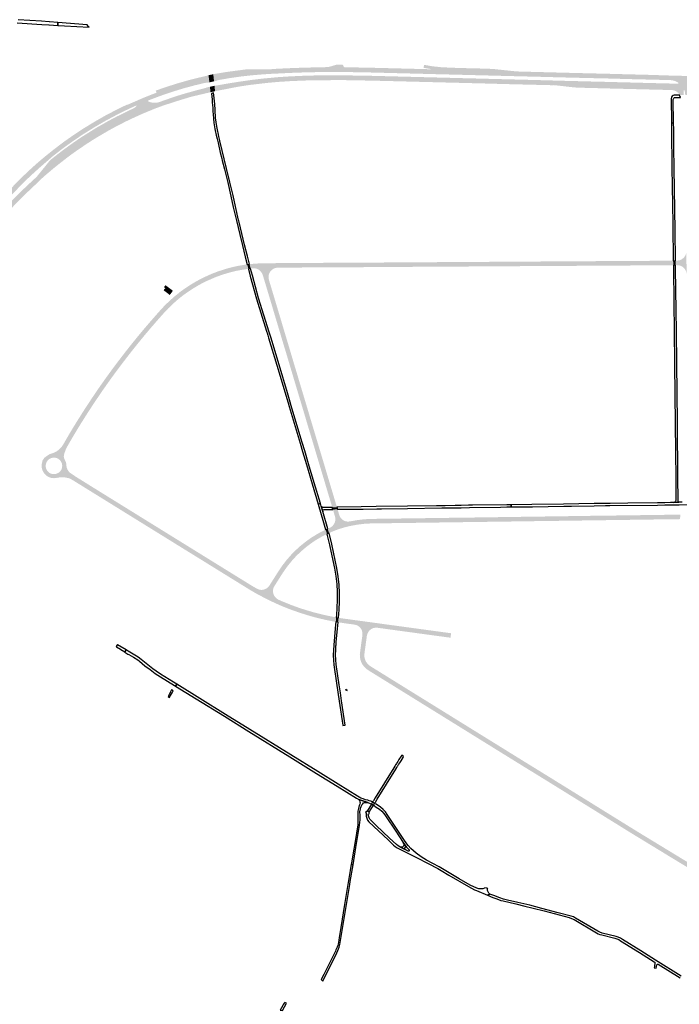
# Model space of a CAD drawing. Header units: metres. Extents: x 124582 to 143330, y 393481 to 406815.
# Tile 83 of 134: x 126881 to 127937, y 400668 to 402243. Entities that reach past the tile are written whole.
import ezdxf

# ---------------------------------------------------------------- set-up
doc = ezdxf.new("R2010")
doc.units = ezdxf.units.M
doc.header["$MEASUREMENT"] = 0
for name, color, linetype, lineweight in [('ir-ARC-asfalt-bestaande fietspaden-niet te inspecteren', 21, 'Continuous', 0), ('ir-ARC-asfalt-bestaande wegen-niet te inspecteren', 151, 'Continuous', 0), ('ir-ARC-asfalt-hoofdwegen-te inspecteren', 5, 'Continuous', 0), ('ir-ARC-beton-hoofdwegen-te inspecteren', 253, 'Continuous', 0)]:
    doc.layers.add(name, color=color, linetype=linetype, lineweight=lineweight)

msp = doc.modelspace()

# ---------------------------------------------------------------- hatches: boundary and pattern name
at = {"layer": 'ir-ARC-asfalt-hoofdwegen-te inspecteren', "linetype": 'Continuous', "lineweight": 13}
for points in [[(127573.107, 402155.703), (127556.593, 402156.091), (127532.794, 402156.724), (127488.805, 402157.842), (127444.925, 402158.984), (127400.608, 402159.806), (127356.566, 402159.615), (127335.904, 402159.133), (127312.608, 402158.299), (127289.249, 402157.128), (127283.534, 402156.861), (127283.188, 402164.271), (127293.953, 402165.056), (127312.893, 402165.914), (127334.207, 402166.702), (127356.244, 402167.248), (127373.154, 402167.608), (127377.526, 402168.366), (127388.804, 402171.656), (127397.908, 402171.413), (127399.167, 402170.006), (127399.849, 402167.793), (127401.215, 402167.461), (127445.606, 402166.576), (127488.664, 402165.499), (127533.629, 402164.329), (127539.047, 402164.202), (127539.057, 402164.573), (127527.423, 402166.526), (127528.335, 402171.262), (127542.221, 402168.863), (127556.862, 402167.359), (127573.408, 402166.667)], [(127056.51, 402101.134), (127053.551, 402107.516), (127056.115, 402108.484), (127060.945, 402110.631), (127071.404, 402115.144), (127077.248, 402117.665), (127077.943, 402117.963), (127082.189, 402119.784), (127095.45, 402124.966), (127099.742, 402126.511), (127100.034, 402126.664), (127099.948, 402126.891), (127098.894, 402129.681), (127098.769, 402130.063), (127116.088, 402136.04), (127133.549, 402141.586), (127149.839, 402146.264), (127164.386, 402150.003), (127180.902, 402153.85), (127181.746, 402154.336), (127183.336, 402154.665), (127184.655, 402143.28), (127181.881, 402142.704), (127179.682, 402142.628), (127177.5, 402142.338), (127177.004, 402142.242), (127160.755, 402138.37), (127144.632, 402134.001), (127143.906, 402133.797), (127128.511, 402129.157), (127113.247, 402124.105), (127112.558, 402123.843), (127095.598, 402117.647), (127087.176, 402114.388), (127086.788, 402114.13), (127086.573, 402113.717), (127068.081, 402105.919), (127067.791, 402106.147), (127067.423, 402106.134), (127064.252, 402104.723)], [(127192.113, 402144.828), (127190.923, 402156.235), (127192.456, 402156.552), (127210.132, 402159.505), (127216.677, 402160.489), (127244.69, 402164.131), (127246.676, 402164.185), (127278.13, 402163.977), (127279.684, 402164.015), (127283.188, 402164.271), (127283.534, 402156.861), (127280.992, 402156.742), (127269.701, 402155.98), (127253.192, 402154.594), (127236.721, 402152.808), (127235.893, 402152.715), (127218.415, 402150.233), (127201.016, 402147.247), (127200.365, 402147.134), (127197.563, 402146.424), (127194.861, 402145.398)], [(127193.763, 402129.018), (127192.851, 402137.754), (127195.628, 402138.346), (127195.665, 402138.111), (127211.383, 402140.941), (127234.499, 402144.596), (127253.086, 402147.238), (127271.233, 402149.389), (127294.677, 402151.549), (127313.351, 402152.781), (127335.56, 402153.778), (127357.012, 402154.354), (127400.55, 402154.449), (127444.921, 402153.684), (127532.793, 402151.426), (127556.655, 402150.827), (127572.961, 402150.389), (127572.752, 402142.773), (127532.541, 402143.781), (127444.883, 402146.013), (127400.251, 402146.808), (127356.953, 402146.685), (127336.57, 402146.152), (127313.153, 402145.143), (127295.145, 402143.979), (127276.516, 402142.314), (127249.556, 402139.123), (127231.128, 402136.348), (127196.556, 402129.626)], [(127925.427, 402146.527), (127922.374, 402146.884), (127920.474, 402146.928), (127894.15, 402147.532), (127858.145, 402148.423), (127821.168, 402149.468), (127781.996, 402150.351), (127748.209, 402151.181), (127708.613, 402152.25), (127665.12, 402153.318), (127621.031, 402154.479), (127573.107, 402155.703), (127573.408, 402166.667), (127577.364, 402166.502), (127583.263, 402166.294), (127605.234, 402165.677), (127621.156, 402165.346), (127631.92, 402165.01), (127641.801, 402164.333), (127676.47, 402160.693), (127749.089, 402158.768), (127787.754, 402157.812), (127821.534, 402156.988), (127857.62, 402156.036), (127886.1, 402155.321), (127920.652, 402154.193), (127925.641, 402154.069)], [(127924.983, 402130.864), (127920.682, 402131.029), (127881.809, 402131.994), (127843.748, 402132.976), (127823.788, 402133.468), (127804.764, 402133.99), (127784.798, 402134.497), (127774.344, 402134.72), (127765.866, 402135.464), (127745.101, 402137.808), (127735.576, 402138.846), (127735.594, 402138.605), (127663.594, 402140.372), (127620.808, 402141.546), (127572.752, 402142.773), (127572.961, 402150.389), (127620.556, 402149.174), (127664.005, 402148.043), (127708.155, 402146.942), (127747.799, 402145.828), (127784.064, 402144.902), (127820.823, 402143.989), (127893.832, 402142.093), (127925.279, 402141.308)], [(127937.401, 402122.861), (127936.596, 402124.555), (127935.127, 402126.398), (127933.326, 402127.92), (127930.991, 402129.343), (127928.44, 402130.325), (127925.754, 402130.835), (127924.983, 402130.864), (127925.279, 402141.308), (127934.346, 402141.093), (127934.92, 402141.248), (127935.291, 402141.712), (127935.316, 402142.306), (127934.985, 402142.8), (127932.002, 402144.525), (127928.791, 402145.777), (127925.427, 402146.527), (127925.641, 402154.069), (127930.669, 402153.944), (127954.293, 402153.331), (127964.407, 402153.075), (127966.108, 402153.004), (127965.854, 402142.588), (127963.951, 402142.605), (127958.085, 402142.746), (127957.447, 402142.576), (127957.079, 402142.027), (127957.327, 402141.449), (127957.885, 402141.159), (127960.864, 402140.593), (127963.881, 402140.289), (127965.773, 402140.276), (127965.517, 402131.365), (127963.83, 402130.558), (127962.535, 402129.686), (127962.227, 402129.429), (127960.15, 402127.281), (127958.519, 402124.778), (127957.847, 402123.063), (127946.418, 402122.926), (127946.349, 402123.5), (127946.207, 402124.683), (127945.856, 402127.622), (127944.981, 402130.449), (127944.642, 402130.774), (127944.176, 402130.717), (127943.926, 402130.32), (127943.801, 402128.814), (127943.738, 402127.302), (127943.765, 402124.66), (127943.788, 402122.904)], [(127101.154, 402102.597), (127098.244, 402110.491), (127101.3, 402110.864), (127104.292, 402111.592), (127107.177, 402112.666), (127128.303, 402120.064), (127141.547, 402124.21), (127163.152, 402130.295), (127179.673, 402134.56), (127179.904, 402134.919), (127182.625, 402135.573), (127185.478, 402136.181), (127186.491, 402127.435), (127183.579, 402126.801), (127154.786, 402120.011), (127130.824, 402112.703), (127109.713, 402105.752)], [(126623.705, 401617.327), (126616.44, 401621.784), (126616.256, 401623.465), (126616.293, 401623.766), (126616.402, 401624.05), (126618.013, 401626.699), (126619.219, 401626.028), (126619.985, 401626.975), (126623.659, 401632.733), (126633.541, 401648.422), (126656.246, 401685.332), (126679.224, 401722.41), (126694.888, 401747.44), (126711.251, 401772.517), (126727.892, 401797.018), (126744.798, 401821.22), (126750.607, 401829.332), (126756.454, 401837.418), (126757.207, 401838.453), (126761.407, 401844.207), (126778.608, 401867.195), (126796.47, 401890.233), (126815.505, 401913.962), (126834.67, 401937.194), (126844.151, 401948.172), (126853.784, 401959.017), (126864.485, 401970.756), (126875.443, 401982.256), (126885.68, 401992.435), (126896.148, 402002.377), (126907.067, 402012.277), (126918.273, 402021.851), (126922.538, 402025.361), (126936.246, 402036.32), (126951.221, 402047.72), (126967.082, 402058.833), (126970.23, 402060.914), (126982.627, 402069.106), (126987.996, 402072.387), (127001.571, 402080.684), (127018.861, 402090.498), (127020.346, 402091.273), (127022.563, 402092.429), (127027.771, 402095.146), (127036.498, 402099.699), (127051.956, 402107.225), (127053.465, 402107.702), (127053.467, 402107.698), (127053.529, 402107.508), (127053.551, 402107.516), (127056.51, 402101.134), (127049.663, 402097.96), (127035.307, 402090.727), (127031.261, 402088.57), (127026.079, 402085.807), (127023.873, 402084.631), (127017.752, 402081.368), (127000.278, 402071.229), (126983.132, 402060.545), (126981.802, 402059.682), (126965.661, 402048.783), (126949.853, 402037.407), (126933.229, 402024.475), (126927.722, 402019.501), (126913.133, 402006.985), (126898.69, 401993.889), (126891.026, 401986.589), (126883.525, 401979.123), (126870.903, 401966.017), (126865.951, 401960.65), (126861.049, 401955.231), (126857.929, 401951.745), (126854.841, 401948.241), (126854.511, 401948.471), (126840.101, 401931.505), (126820.917, 401908.332), (126802.726, 401885.609), (126788.55, 401867.353), (126770.59, 401843.472), (126763.462, 401833.747), (126762.707, 401832.713), (126757.683, 401825.8), (126752.681, 401818.875), (126735.307, 401794.106), (126726.813, 401781.641), (126715.351, 401764.619), (126709.401, 401755.516), (126703.492, 401746.383), (126699.071, 401738.784), (126695.405, 401731.901), (126692.276, 401724.758), (126692.766, 401724.515), (126672.587, 401692.039), (126671.968, 401692.429), (126671.19, 401691.836), (126663.526, 401681.427), (126656.301, 401670.709), (126638.715, 401642.193), (126624.809, 401619.838)], [(126911.714, 401985.153), (126906.841, 401990.617), (126908.234, 401992.145), (126928.382, 402016.978), (126929.132, 402017.82), (126929.705, 402018.463), (126931.143, 402019.858), (126950.241, 402034.743), (126967.04, 402046.885), (126980.269, 402055.848), (127003.973, 402070.663), (127023.981, 402082.012), (127024.982, 402082.542), (127027.192, 402083.711), (127032.382, 402086.458), (127036.177, 402088.467), (127050.206, 402095.393), (127062.269, 402101.166), (127065.31, 402102.937), (127067.975, 402105.235), (127068.153, 402105.558), (127068.081, 402105.919), (127086.573, 402113.717), (127086.584, 402113.251), (127086.819, 402112.848), (127090.468, 402111.39), (127094.316, 402110.596), (127098.244, 402110.491), (127101.154, 402102.597), (127099.471, 402101.977), (127091.036, 402098.578), (127081.854, 402094.774), (127076.875, 402092.668), (127064.475, 402087.073), (127051.516, 402080.962), (127038.748, 402074.462), (127038.287, 402074.218), (127033.556, 402071.725), (127031.354, 402070.542), (127020.773, 402064.653), (127003.952, 402054.735), (126995.242, 402049.326), (126986.658, 402043.72), (126971.692, 402033.528), (126963.431, 402027.61), (126955.295, 402021.523), (126940.209, 402009.688), (126933.893, 402004.553), (126922.872, 401995.2), (126918.732, 401991.509), (126917.638, 401990.556)], [(126634.675, 401610.49), (126627.511, 401615.014), (126627.979, 401615.774), (126629.465, 401617.395), (126660.046, 401666.733), (126663.013, 401671.771), (126668.397, 401681.562), (126673.206, 401691.648), (126672.587, 401692.039), (126692.766, 401724.515), (126693.256, 401724.271), (126698.505, 401730.463), (126703.325, 401736.995), (126708.099, 401744.036), (126710.587, 401747.828), (126714.481, 401753.873), (126731.031, 401778.691), (126747.983, 401803.311), (126766.776, 401829.652), (126767.529, 401830.688), (126783.596, 401852.333), (126790.358, 401861.214), (126797.147, 401870.074), (126805.568, 401880.956), (126814.168, 401891.697), (126834.254, 401916.152), (126844.449, 401927.828), (126854.848, 401939.322), (126864.872, 401950.012), (126875.08, 401960.527), (126885.344, 401970.755), (126895.882, 401980.702), (126901.3, 401985.706), (126906.688, 401990.737), (126906.841, 401990.617), (126911.714, 401985.153), (126911.957, 401984.917), (126902.327, 401976.021), (126888.203, 401962.545), (126874.439, 401948.701), (126861.044, 401934.5), (126850.996, 401923.445), (126841.154, 401912.206), (126831.395, 401900.624), (126821.823, 401888.886), (126803.139, 401865.138), (126794.018, 401853.266), (126777.65, 401831.344), (126773.745, 401826.011), (126772.99, 401824.977), (126766.676, 401816.25), (126760.418, 401807.487), (126751.822, 401795.132), (126743.267, 401782.749), (126726.749, 401758.293), (126718.65, 401746.007), (126710.721, 401733.611), (126694.414, 401707.752), (126688.034, 401697.351), (126665.032, 401660.252), (126657.115, 401647.408), (126654.465, 401643.153), (126649.207, 401634.709), (126637.329, 401615.397), (126637.181, 401614.862), (126638.4, 401614.108), (126636.735, 401611.437), (126636.275, 401611.06)], [(128115.047, 400783.387), (128110.136, 400787.228), (128104.734, 400791.289), (128099.286, 400795.289), (128093.893, 400799.129), (128090.096, 400801.756), (128088.681, 400802.725), (128082.302, 400806.955), (128075.793, 400810.983), (128073.942, 400812.109), (128072.533, 400812.965), (128070.202, 400814.38), (128068.703, 400815.29), (128053.061, 400824.789), (128038.644, 400833.545), (128016.388, 400847.061), (128012.523, 400849.391), (128002.683, 400855.374), (128000, 400857.006), (127993.41, 400860.996), (127990.246, 400862.912), (127986.652, 400865.1), (127985.793, 400865.623), (127984.004, 400866.711), (127971.415, 400874.356), (127950.958, 400886.78), (127946.708, 400889.393), (127922.972, 400903.74), (127920.954, 400904.96), (127909.355, 400912.077), (127873.94, 400933.646), (127877.597, 400939.843), (127951.4, 400894.954), (127983.823, 400875.239), (127988.967, 400872.136), (127992.582, 400869.926), (127994.436, 400868.797), (127995.929, 400867.887), (128000, 400865.407), (128044.115, 400838.654), (128062.3, 400827.597), (128073.783, 400820.592), (128078.778, 400817.544), (128080.748, 400816.239), (128091.259, 400809.466), (128097.245, 400805.351), (128103.166, 400801.144), (128113.954, 400793.092), (128124.331, 400784.893)]]:
    msp.add_hatch(color=5, dxfattribs=at).paths.add_polyline_path(points)
at = {"layer": 'ir-ARC-beton-hoofdwegen-te inspecteren', "linetype": 'Continuous', "lineweight": 13}
for points in [[(127948.51, 401836.961), (127947.959, 401839.868), (127946.909, 401842.634), (127945.776, 401844.581), (127944.28, 401846.265), (127941.928, 401848.187), (127939.28, 401849.677), (127936.562, 401850.444), (127934.564, 401850.74), (127932.545, 401850.821), (127930.879, 401850.789), (127930.816, 401857.987), (127932.638, 401858.006), (127936.414, 401858.413), (127937.348, 401858.62), (127939.106, 401859.265), (127940.742, 401860.177), (127942.836, 401861.791), (127944.725, 401863.642), (127945.866, 401865.163), (127946.774, 401866.833), (127947.455, 401868.546), (127947.908, 401870.333), (127948.055, 401871.276), (127948.142, 401872.224)], [(127250.631, 401845.331), (127248.944, 401852.421), (127258.735, 401853.306), (127268.554, 401853.782), (127275.152, 401853.867), (127281.836, 401853.918), (127289.527, 401853.977), (127304.726, 401854.125), (127308.354, 401854.148), (127368.055, 401854.529), (127386.946, 401854.567), (127410.53, 401854.752), (127419.811, 401854.807), (127431.097, 401854.873), (127441.411, 401854.918), (127451.666, 401854.963), (127477.238, 401855.149), (127497.802, 401855.261), (127536.894, 401855.518), (127561.12, 401855.66), (127557.431, 401848.4), (127539.252, 401848.285), (127516.052, 401848.164), (127499.039, 401848.048), (127497.798, 401848.02), (127474.334, 401847.865), (127431.485, 401847.589), (127417.709, 401847.54), (127403.668, 401847.508), (127392.06, 401847.39), (127381.766, 401847.353), (127364.142, 401847.264), (127302.084, 401846.853), (127296.721, 401846.823), (127294.69, 401846.815), (127293.259, 401846.776), (127256.756, 401845.791), (127254.306, 401845.725), (127251.618, 401845.455)], [(127557.431, 401848.4), (127561.12, 401855.66), (127764.688, 401856.977), (127813.457, 401857.247), (127901.097, 401857.793), (127918.924, 401857.921), (127927.25, 401857.927), (127927.338, 401850.746), (127921.31, 401850.753), (127916.418, 401850.654), (127906.349, 401850.575), (127886.899, 401850.431), (127885.33, 401850.42), (127872.028, 401850.329), (127845.934, 401850.187), (127834.312, 401850.107), (127793.554, 401849.897), (127773.095, 401849.725), (127753.634, 401849.634), (127696.335, 401849.285), (127695.197, 401849.262), (127676.717, 401849.16), (127609.457, 401848.72), (127599.033, 401848.652), (127593.045, 401848.617), (127591.378, 401848.607), (127575.282, 401848.491)], [(126952.942, 401550.875), (126944.429, 401556.166), (126946.798, 401558.527), (126948.903, 401561.126), (126950.719, 401563.934), (126953.323, 401568.482), (126957.806, 401576.185), (126962.343, 401583.855), (126966.196, 401590.257), (126970.094, 401596.633), (126972.305, 401600.246), (126983.944, 401618.673), (126995.899, 401636.897), (126996.125, 401637.224), (127007.219, 401653.608), (127018.629, 401669.773), (127018.89, 401670.14), (127027.812, 401682.423), (127036.896, 401694.586), (127042.619, 401702.103), (127048.388, 401709.593), (127052.901, 401715.373), (127057.445, 401721.134), (127062.076, 401726.895), (127066.741, 401732.633), (127068.04, 401734.227), (127070.234, 401736.921), (127075.101, 401742.821), (127080.022, 401748.683), (127093.616, 401764.496), (127106.577, 401779.165), (127108.536, 401781.312), (127113.928, 401787.002), (127121.581, 401794.317), (127129.536, 401801.303), (127137.778, 401807.947), (127143.036, 401811.809), (127145.331, 401813.399), (127147.65, 401814.954), (127154.767, 401819.573), (127162.03, 401823.958), (127169.035, 401827.833), (127176.198, 401831.409), (127183.212, 401834.649), (127190.316, 401837.686), (127198.41, 401840.754), (127206.634, 401843.456), (127213.364, 401845.524), (127220.169, 401847.33), (127229.57, 401849.481), (127239.075, 401851.111), (127240.42, 401851.315), (127245.301, 401851.985), (127247.065, 401844.86), (127237.198, 401843.377), (127227.373, 401841.634), (127218.832, 401839.505), (127210.375, 401837.064), (127202.499, 401834.525), (127194.729, 401831.676), (127181.545, 401825.961), (127178.61, 401824.568), (127172.08, 401821.26), (127165.665, 401817.734), (127163.182, 401816.25), (127160.407, 401814.555), (127157.649, 401812.834), (127154.206, 401810.632), (127147.596, 401806.168), (127141.182, 401801.425), (127138.417, 401799.243), (127132.102, 401793.983), (127125.951, 401788.531), (127118.973, 401781.77), (127112.279, 401774.726), (127106.23, 401767.93), (127100.218, 401761.095), (127093.779, 401753.692), (127087.382, 401746.255), (127081.691, 401739.46), (127076.044, 401732.632), (127072.914, 401728.808), (127063.806, 401717.542), (127059.108, 401711.591), (127054.44, 401705.617), (127048.541, 401697.954), (127042.685, 401690.26), (127033.693, 401678.262), (127024.906, 401666.113), (127024.705, 401665.828), (127013.276, 401649.65), (127002.156, 401633.259), (126996.983, 401625.456), (126992.056, 401617.917), (126988.144, 401611.845), (126984.269, 401605.755), (126978.667, 401596.819), (126974.656, 401590.295), (126970.687, 401583.748), (126966.355, 401576.493), (126962.073, 401569.209), (126956.981, 401560.32), (126954.773, 401555.678)], [(127381.379, 401463.235), (127375.152, 401484.013), (127363.454, 401523.248), (127354.555, 401552.902), (127347.388, 401576.825), (127335.247, 401617.498), (127331.367, 401630.428), (127329.643, 401636.171), (127325.198, 401651.014), (127317.316, 401677.338), (127312.632, 401693.121), (127299.92, 401735.447), (127294.673, 401753.044), (127274.927, 401819), (127270.071, 401835.127), (127268.537, 401838.322), (127268.27, 401838.733), (127266.62, 401841.006), (127264.559, 401842.913), (127262.164, 401844.38), (127259.53, 401845.352), (127256.756, 401845.791), (127293.259, 401846.776), (127290.287, 401846.251), (127287.48, 401845.145), (127284.949, 401843.502), (127282.796, 401841.387), (127281.13, 401838.926), (127279.979, 401836.185), (127279.388, 401833.272), (127279.381, 401830.3), (127279.957, 401827.384), (127287.129, 401803.349), (127293.044, 401783.727), (127298.63, 401765.058), (127307.764, 401734.428), (127313.656, 401714.775), (127319.479, 401695.155), (127324.24, 401679.352), (127330.097, 401659.763), (127335.993, 401640.122), (127342.132, 401619.552), (127350.724, 401590.865), (127353.595, 401581.278), (127358.932, 401563.559), (127364.506, 401544.877), (127368.418, 401531.825), (127368.998, 401529.89), (127370.393, 401525.237), (127376.232, 401505.616), (127382.119, 401486.008), (127387.396, 401468.295), (127388.792, 401463.625)], [(127121.254, 401803.107), (127111.306, 401810.676), (127114.032, 401814.086), (127111.965, 401815.652), (127114.35, 401818.831), (127126.261, 401809.765)], [(127291.735, 401309.321), (127277.46, 401316.056), (127276.656, 401316.461), (127261.036, 401324.756), (127259.425, 401325.654), (127255.034, 401328.165), (127249.808, 401331.235), (127247.296, 401332.757), (127247.067, 401332.896), (127242.617, 401335.649), (127240.903, 401336.71), (127230.683, 401343.034), (127192.905, 401366.379), (127175.426, 401377.219), (127142.216, 401397.733), (126989.405, 401492.327), (126987.697, 401493.387), (126987.357, 401493.598), (126978.227, 401499.262), (126968.471, 401505.325), (126963.455, 401508.237), (126961.182, 401509.557), (126965.016, 401516.396), (126969.96, 401512.941), (126998.678, 401495.06), (127097.43, 401433.92), (127112.27, 401424.733), (127117.032, 401421.784), (127131.122, 401413.061), (127227.365, 401353.531), (127242.901, 401343.928), (127252.378, 401338.071), (127260.258, 401333.465), (127262.254, 401332.446), (127294.682, 401315.887)], [(127377.603, 401430.772), (127380.206, 401432.311), (127380.721, 401432.707), (127381.228, 401433.134), (127383.485, 401435.621), (127385.135, 401438.546), (127386.095, 401441.765), (127386.317, 401445.116), (127385.79, 401448.433), (127382.404, 401459.794), (127389.835, 401460.138), (127392.714, 401450.507), (127393.99, 401447.744), (127395.807, 401445.301), (127398.087, 401443.285), (127400.733, 401441.78), (127403.632, 401440.85), (127406.659, 401440.536), (127409.687, 401440.851), (127381.53, 401432.006), (127380.957, 401431.826), (127380.384, 401431.646)], [(127411.189, 401433.783), (127409.687, 401440.851), (127421.407, 401442.974), (127433.242, 401444.32), (127445.14, 401444.882), (127455.393, 401445.024), (127512.81, 401445.793), (127556.719, 401446.426), (127572.751, 401446.642), (127573.189, 401446.648), (127593.428, 401446.893), (127656.019, 401447.777), (127672.485, 401448.015), (127672.54, 401440.781), (127667.248, 401440.707), (127648.721, 401440.462), (127634.578, 401440.255), (127632.549, 401440.225), (127630.173, 401440.19), (127589.105, 401439.628), (127553.902, 401439.133), (127549.044, 401439.065), (127548.66, 401439.06), (127533.701, 401438.861), (127533.539, 401438.859), (127513, 401438.549), (127493.429, 401438.292), (127474.916, 401438.028), (127456.267, 401437.788), (127442.995, 401437.619), (127432.263, 401436.996), (127421.593, 401435.693)], [(127672.54, 401440.781), (127672.485, 401448.015), (127687.718, 401448.249), (127711.226, 401448.557), (127761.65, 401449.279), (127762.227, 401449.287), (127762.71, 401449.294), (127764.648, 401449.321), (127772.812, 401449.437), (127791.287, 401449.74), (127814.061, 401450.015), (127814.239, 401450.017), (127830.996, 401450.249), (127831.087, 401450.25), (127845.797, 401450.443), (127866.259, 401450.739), (127885.721, 401450.992), (127908.266, 401451.313), (127908.479, 401451.316), (127928.875, 401451.607), (127929.153, 401451.611), (127938.561, 401451.724), (127937.943, 401444.46), (127900.924, 401443.983), (127898.929, 401443.955), (127885.673, 401443.774), (127845.721, 401443.203), (127791.32, 401442.464), (127749.411, 401441.853), (127731.904, 401441.595), (127711.325, 401441.341), (127687.789, 401440.994)], [(127376.152, 401422.247), (127374.019, 401429.208), (127375.804, 401429.998), (127377.603, 401430.772), (127380.384, 401431.646), (127380.957, 401431.826), (127381.53, 401432.006), (127409.687, 401440.851), (127411.189, 401433.783), (127407.831, 401433.037), (127404.403, 401432.209), (127402.114, 401431.619), (127399.754, 401430.979), (127392.743, 401428.818), (127385.839, 401426.335), (127383.314, 401425.333), (127382.754, 401425.103), (127382.195, 401424.872), (127381.332, 401424.516), (127378.732, 401423.4)], [(127294.682, 401315.887), (127262.254, 401332.446), (127265.032, 401331.585), (127267.924, 401331.277), (127270.822, 401331.532), (127273.615, 401332.342), (127276.2, 401333.675), (127276.765, 401334.058), (127277.299, 401334.456), (127279.269, 401336.303), (127280.876, 401338.473), (127292.79, 401357.27), (127295.062, 401360.797), (127301.33, 401370.086), (127308.171, 401378.962), (127316.031, 401387.979), (127322.229, 401394.278), (127330.523, 401401.756), (127339.232, 401408.747), (127348.046, 401414.99), (127357.242, 401420.654), (127358.376, 401421.298), (127364.518, 401424.622), (127370.779, 401427.717), (127372.874, 401420.714), (127370.29, 401419.451), (127367.725, 401418.149), (127365.749, 401417.112), (127363.784, 401416.051), (127355.165, 401410.957), (127346.848, 401405.383), (127338.482, 401398.95), (127330.475, 401392.075), (127323.383, 401385.175), (127316.707, 401377.873), (127309.104, 401368.409), (127302.132, 401358.472), (127298.78, 401353.215), (127288.261, 401336.565), (127287.557, 401335.314), (127287.327, 401334.766), (127286.562, 401331.706), (127286.437, 401328.554), (127286.958, 401325.443), (127288.103, 401322.504), (127289.824, 401319.86), (127292.048, 401317.623)], [(127387.057, 401280.127), (127373.795, 401282.65), (127360.631, 401285.639), (127356.375, 401286.711), (127352.131, 401287.832), (127349.231, 401288.625), (127346.336, 401289.439), (127329.471, 401294.637), (127312.842, 401300.547), (127312.377, 401300.713), (127301.998, 401304.878), (127291.735, 401309.321), (127294.682, 401315.887), (127300.366, 401313.362), (127315.269, 401307.29), (127327.84, 401302.719), (127340.563, 401298.59), (127353.423, 401294.909), (127355.24, 401294.444), (127371.39, 401290.531), (127387.687, 401287.285)], [(127570.625, 401254.803), (127566.96, 401255.299), (127548.626, 401257.767), (127539.801, 401258.966), (127526.341, 401260.795), (127507.032, 401263.443), (127490.704, 401265.662), (127470.403, 401268.433), (127453.097, 401270.792), (127416.918, 401275.745), (127415.902, 401275.895), (127411.515, 401276.5), (127402.458, 401277.749), (127392.329, 401279.252), (127390.586, 401279.538), (127391.241, 401286.669), (127392.259, 401286.499), (127398.354, 401285.564), (127413.478, 401283.477), (127429.148, 401281.353), (127444.649, 401279.242), (127451.053, 401278.37), (127470.236, 401275.716), (127471.33, 401275.592), (127532.449, 401267.263), (127545.261, 401265.517), (127549.364, 401264.957), (127549.558, 401264.931), (127571.573, 401261.941)], [(127873.94, 400933.646), (127871.524, 400935.116), (127855.859, 400944.696), (127839.319, 400955), (127823.576, 400964.735), (127806.13, 400975.557), (127771.235, 400997.131), (127753.839, 401007.922), (127736.384, 401018.734), (127720.741, 401028.407), (127704.168, 401038.62), (127688.445, 401048.262), (127623.923, 401088.203), (127542.887, 401138.426), (127526.344, 401148.657), (127477.539, 401178.898), (127445.696, 401198.583), (127439.087, 401202.698), (127435.627, 401205.143), (127432.575, 401208.081), (127429.999, 401211.445), (127427.959, 401215.158), (127426.501, 401219.135), (127425.658, 401223.287), (127425.45, 401227.518), (127425.88, 401231.733), (127426.43, 401235.932), (127429.657, 401259.431), (127429.644, 401262.694), (127428.921, 401265.876), (127427.521, 401268.824), (127425.513, 401271.396), (127422.993, 401273.468), (127420.081, 401274.942), (127416.918, 401275.745), (127453.097, 401270.792), (127449.859, 401270.767), (127446.703, 401270.047), (127443.774, 401268.665), (127441.212, 401266.686), (127439.135, 401264.202), (127437.64, 401261.33), (127436.797, 401258.204), (127432.981, 401230.379), (127432.663, 401226.797), (127432.97, 401223.214), (127433.893, 401219.739), (127435.404, 401216.475), (127437.457, 401213.523), (127439.989, 401210.97), (127442.926, 401208.895), (127449.899, 401204.525), (127465.601, 401194.82), (127514.398, 401164.577), (127562.34, 401134.909), (127578.887, 401124.63), (127594.578, 401114.923), (127611.115, 401104.654), (127643.367, 401084.71), (127676.478, 401064.2), (127692.205, 401054.482), (127724.511, 401034.577), (127740.191, 401024.865), (127757.65, 401014.07), (127775.087, 401003.266), (127793.43, 400991.945), (127809.955, 400981.647), (127825.404, 400972.091), (127827.432, 400970.836), (127843.163, 400961.081), (127859.749, 400950.811), (127874.547, 400941.697), (127877.597, 400939.843)]]:
    msp.add_hatch(color=252, dxfattribs=at).paths.add_polyline_path(points)
h = msp.add_hatch(color=252, dxfattribs=at)
h.paths.add_polyline_path([(126961.182, 401509.557), (126958.675, 401510.216), (126954.876, 401510.983), (126951.67, 401511.44), (126948.434, 401511.563), (126947.704, 401511.546), (126946.638, 401511.482), (126945.848, 401511.393), (126944.865, 401511.24), (126943.068, 401510.893), (126942.357, 401510.728), (126941.548, 401510.509), (126941.475, 401510.82), (126939.194, 401510.286), (126935.726, 401509.985), (126932.26, 401510.304), (126928.905, 401511.233), (126925.768, 401512.742), (126922.949, 401514.784), (126920.537, 401517.294), (126918.634, 401520.115), (126917.243, 401523.22), (126916.405, 401526.518), (126916.146, 401529.911), (126916.473, 401533.297), (126917.376, 401536.578), (126917.104, 401536.715), (126917.496, 401537.723), (126917.876, 401538.49), (126918.284, 401539.242), (126918.994, 401540.42), (126919.77, 401541.555), (126920.394, 401542.33), (126921.475, 401543.35), (126924.605, 401545.622), (126927.514, 401547.534), (126929.065, 401548.452), (126929.524, 401548.634), (126931.685, 401549.245), (126936.276, 401550.88), (126940.558, 401553.206), (126944.429, 401556.166), (126952.942, 401550.875), (126951.953, 401547.502), (126951.629, 401545.252), (126951.844, 401542.988), (126952.584, 401540.839), (126954.285, 401537.236), (126955.167, 401534.932), (126955.675, 401532.517), (126955.796, 401530.053), (126956.399, 401526.662), (126957.693, 401523.47), (126959.62, 401520.616), (126962.097, 401518.223), (126965.016, 401516.396)])
h.paths.add_polyline_path([(126934.269, 401516.513), (126931.166, 401517.278), (126928.335, 401518.763), (126925.942, 401520.883), (126924.127, 401523.514), (126922.993, 401526.503), (126922.608, 401529.676), (126922.993, 401532.849), (126924.127, 401535.838), (126925.943, 401538.468), (126928.335, 401540.588), (126931.166, 401542.073), (126934.269, 401542.838), (126937.466, 401542.838), (126940.569, 401542.073), (126943.4, 401540.588), (126945.792, 401538.468), (126947.608, 401535.838), (126948.742, 401532.849), (126949.127, 401529.676), (126948.742, 401526.503), (126947.608, 401523.514), (126945.793, 401520.883), (126943.4, 401518.763), (126940.569, 401517.278), (126937.466, 401516.513)], flags=16)

# ---------------------------------------------------------------- linework, layer by layer
at = {"layer": 'ir-ARC-asfalt-bestaande fietspaden-niet te inspecteren', "color": 11, "linetype": 'Continuous', "lineweight": 30, "flags": 128}
for points in [[(126942.152, 402239.182), (126941.815, 402234.225), (126952.565, 402233.665), (126992.272, 402231.378), (126990.81, 402233.189), (126988.817, 402235.176), (126942.152, 402239.182)], [(127191.263, 402126.326), (127187.84, 402125.591), (127188.897, 402115.742), (127189.349, 402111.187), (127189.731, 402106.918), (127190.09, 402102.406), (127190.374, 402097.208), (127190.713, 402092.011), (127191.162, 402085.255), (127191.877, 402078.521), (127193.434, 402068.742), (127193.911, 402066.386), (127195.513, 402059.004), (127197.032, 402052.687), (127198.449, 402046.485), (127202.162, 402031.196), (127204.585, 402021.42), (127205.331, 402018.41), (127208.857, 402004.184), (127213.948, 401983.129), (127218.985, 401961.145), (127222.985, 401943.577), (127227.899, 401922.261), (127233.226, 401900.087), (127237.647, 401882.366), (127242.069, 401864.323), (127245.301, 401851.985), (127248.944, 401852.421), (127245.642, 401865.294), (127241.097, 401883.409), (127236.651, 401901.608), (127232.283, 401919.571), (127231.701, 401921.903), (127231.467, 401922.927), (127226.567, 401944.414), (127222.547, 401962.138), (127217.599, 401983.71), (127212.279, 402005.408), (127201.281, 402049.766), (127200.628, 402052.489), (127199.709, 402056.692), (127199.014, 402059.594), (127197.418, 402067.158), (127196.316, 402072.801), (127195.366, 402079.536), (127194.668, 402086.301), (127193.879, 402098.496), (127193.674, 402102.116), (127193.415, 402105.729), (127193.116, 402109.138), (127192.772, 402112.539), (127192.128, 402118.408), (127191.263, 402126.326)], [(127927.746, 402078.668), (127927.228, 402115.859), (127927.405, 402117.099), (127928.075, 402118.159), (127929.119, 402118.851), (127930.355, 402119.056), (127932.086, 402119.076), (127938.995, 402119.158), (127937.401, 402122.861), (127928.737, 402122.69), (127926.887, 402122.116), (127925.338, 402120.954), (127924.269, 402119.339), (127923.806, 402117.458), (127924.241, 402079.208), (127924.237, 402078.645), (127927.746, 402078.668)], [(127312.254, 401624.691), (127329.751, 401565.99), (127333.771, 401552.606), (127339.981, 401531.933), (127349.242, 401500.995), (127358.826, 401468.453), (127362.434, 401469.536), (127352.525, 401502.599), (127343.403, 401532.934), (127337.233, 401553.623), (127333.242, 401567.008), (127315.729, 401625.735), (127314.017, 401631.476), (127309.577, 401646.378), (127296.112, 401691.579), (127282.976, 401735.37), (127281.516, 401740.236), (127280.511, 401743.472), (127263.531, 401798.165), (127253.41, 401834.365), (127250.72, 401844.712), (127250.631, 401845.331), (127247.065, 401844.86), (127247.17, 401844.288), (127249.806, 401833.415), (127260.116, 401797.001), (127276.24, 401745.101), (127276.651, 401743.78), (127277.076, 401742.41), (127278.118, 401739.057), (127279.546, 401734.286), (127292.598, 401690.669), (127310.552, 401630.404), (127312.254, 401624.691)], [(127374.019, 401429.208), (127366.259, 401456.49), (127363.742, 401465.172), (127362.434, 401469.536), (127358.826, 401468.453), (127367.409, 401439.312), (127370.779, 401427.717), (127374.019, 401429.208)], [(127381.379, 401463.235), (127380.768, 401463.058), (127368.904, 401463.236), (127366.928, 401463.239), (127365.657, 401463.487), (127364.549, 401464.159), (127363.742, 401465.172), (127366.259, 401456.49), (127365.987, 401458.203), (127366.997, 401459.211), (127368.337, 401459.701), (127382.404, 401459.794), (127381.379, 401463.235)], [(127388.792, 401463.625), (127389.835, 401460.138), (127390.458, 401460.308), (127430.655, 401460.43), (127452.672, 401460.864), (127460.394, 401460.891), (127501.525, 401461.474), (127556.534, 401462.333), (127561.39, 401462.409), (127561.99, 401462.418), (127577.965, 401462.668), (127587.928, 401462.824), (127600.986, 401463.028), (127650.524, 401463.71), (127660.697, 401463.926), (127667.683, 401463.986), (127667.656, 401467.549), (127660.661, 401467.448), (127605.881, 401466.716), (127604.692, 401466.7), (127599.408, 401466.631), (127587.844, 401466.448), (127577.884, 401466.291), (127561.961, 401466.04), (127561.36, 401466.03), (127558.229, 401465.981), (127548.19, 401465.822), (127501.689, 401465.136), (127451.655, 401464.475), (127427.703, 401464.055), (127389.356, 401463.773), (127388.792, 401463.625)], [(127042.705, 401235.959), (127049.113, 401232.027), (127049.532, 401231.77), (127051.639, 401235.179), (127051.212, 401235.442), (127044.815, 401239.377), (127044.253, 401239.723), (127037.832, 401243.673), (127037.406, 401243.935), (127037.383, 401243.897), (127035.317, 401240.493), (127035.736, 401240.236), (127042.124, 401236.316), (127042.705, 401235.959)], [(127130.531, 401177.3), (127132.49, 401180.474), (127127.359, 401183.654), (127106.619, 401196.46), (127099.499, 401201.145), (127094.048, 401204.979), (127088.77, 401209.047), (127075.387, 401219.693), (127070.423, 401223.595), (127065.192, 401227.129), (127054.556, 401233.418), (127051.673, 401235.231), (127051.639, 401235.179), (127049.532, 401231.77), (127049.512, 401231.737), (127054.13, 401228.638), (127055.555, 401228.133), (127063.025, 401223.632), (127069.949, 401219.211), (127072.851, 401217.097), (127081.601, 401209.993), (127089.663, 401203.744), (127097.951, 401197.799), (127106.156, 401192.361), (127128.689, 401178.449), (127130.531, 401177.3)], [(127633.698, 400844.792), (127631.922, 400846.303), (127630.663, 400848.265), (127630.03, 400850.509), (127630.079, 400852.84), (127630.147, 400853.591), (127629.178, 400853.84), (127628.699, 400853.963), (127625.23, 400854.854), (127625.223, 400854.819), (127625.21, 400854.758), (127625.247, 400854.75), (127625.156, 400854.3), (127622.175, 400853.239), (127619.039, 400852.822), (127615.885, 400853.068), (127612.851, 400853.966), (127612.817, 400853.981), (127602.339, 400858.91), (127584.522, 400868.938), (127560.294, 400883.697), (127552.609, 400888.148), (127532.271, 400899.088), (127523.853, 400904.346), (127515.758, 400910.09), (127511.13, 400913.73), (127506.841, 400917.763), (127502.924, 400922.159), (127499.409, 400926.882), (127496.994, 400930.574), (127469.484, 400971.816), (127466.34, 400976.119), (127462.714, 400980.026), (127458.657, 400983.482), (127451.381, 400988.574), (127450.073, 400989.305), (127449.566, 400989.589), (127449.115, 400989.841), (127445.855, 400991.664), (127445.399, 400991.919), (127444.893, 400992.202), (127442.949, 400993.114), (127440.648, 400994.103), (127438.237, 400994.782), (127434.384, 400995.632), (127430.625, 400996.829), (127426.99, 400998.363), (127421.728, 401001.2), (127390.945, 401020.411), (127358.222, 401040.718), (127314.843, 401067.492), (127249.602, 401107.849), (127210.471, 401132.087), (127169.259, 401157.685), (127132.49, 401180.474), (127130.531, 401177.3), (127163.382, 401157.03), (127208.648, 401129.027), (127247.892, 401104.68), (127313.229, 401064.285), (127356.29, 401037.696), (127389.327, 401017.24), (127419.923, 400998.208), (127423.768, 400995.877), (127438.321, 400991.101), (127439.269, 400990.79), (127440.838, 400990.143), (127442.985, 400989.125), (127443.504, 400988.861), (127443.97, 400988.623), (127444.65, 400988.277), (127447.226, 400986.794), (127447.673, 400986.537), (127448.177, 400986.247), (127449.689, 400985.377), (127451.823, 400983.972), (127457.013, 400980.276), (127460.595, 400977.103), (127463.827, 400973.574), (127466.675, 400969.728), (127482.959, 400945.238), (127495.037, 400927.036), (127500.361, 400919.735), (127504.301, 400915.309), (127504.664, 400914.614), (127504.474, 400913.853), (127503.827, 400913.409), (127503.049, 400913.506), (127497.852, 400916.106), (127489.535, 400920.353), (127486.762, 400921.888), (127484.197, 400923.749), (127473.219, 400934.033), (127451.635, 400954.415), (127442.865, 400962.774), (127441.479, 400964.496), (127440.443, 400966.449), (127439.276, 400969.668), (127439.055, 400971.475), (127439.284, 400973.282), (127440.294, 400972.826), (127440.636, 400973.598), (127440.155, 400975.391), (127440.404, 400975.793), (127437.233, 400977.755), (127437.025, 400977.42), (127434.995, 400975.639), (127434.684, 400974.927), (127435.683, 400974.486), (127435.494, 400972.845), (127435.58, 400969.431), (127436.411, 400966.118), (127437.947, 400963.067), (127440.113, 400960.426), (127470.855, 400931.487), (127479.526, 400923.048), (127482.206, 400920.712), (127485.112, 400918.664), (127488.214, 400916.926), (127516.012, 400903.143), (127535.024, 400893.574), (127550.283, 400885.493), (127555.671, 400882.342), (127567.835, 400874.849), (127599.236, 400856.633), (127609.173, 400851.373), (127612.072, 400850.366), (127629.785, 400842.743), (127633.698, 400844.792)], [(127124.215, 401171.221), (127122.625, 401168.255), (127120.093, 401163.53), (127118.483, 401160.529), (127120.879, 401159.266), (127122.148, 401161.596), (127122.451, 401162.151), (127124.977, 401166.788), (127126.647, 401169.854), (127124.215, 401171.221)], [(127405.31, 401170.594), (127403.155, 401171.784), (127402.751, 401171.675), (127402.866, 401171.272), (127404.983, 401170.12), (127405.347, 401170.218), (127405.31, 401170.594)], [(127495.624, 401064.827), (127492.435, 401066.811), (127491.501, 401065.305), (127488.097, 401059.814), (127486.096, 401056.584), (127484.885, 401054.631), (127484.316, 401053.713), (127483.226, 401051.956), (127482.811, 401051.286), (127482.073, 401050.095), (127481.618, 401049.361), (127479.877, 401046.552), (127450.148, 400998.59), (127447.202, 400993.837), (127446.464, 400992.647), (127445.885, 400991.713), (127443.956, 400988.601), (127442.381, 400986.06), (127438.578, 400979.925), (127437.638, 400978.408), (127440.809, 400976.446), (127441.744, 400977.955), (127445.56, 400984.108), (127447.246, 400986.827), (127449.165, 400989.922), (127449.64, 400990.688), (127450.378, 400991.878), (127453.321, 400996.624), (127483.061, 401044.576), (127484.813, 401047.401), (127485.256, 401048.115), (127485.995, 401049.305), (127486.467, 401050.065), (127487.516, 401051.757), (127488.126, 401052.74), (127489.26, 401054.569), (127491.398, 401058.015), (127494.691, 401063.323), (127495.624, 401064.827)], [(127426.438, 400980.833), (127427.07, 400982.992), (127428.921, 400987.247), (127430.162, 400989.273), (127431.434, 400990.429), (127433.02, 400991.093), (127435.958, 400991.403), (127438.321, 400991.101), (127423.768, 400995.877), (127424.879, 400994.303), (127425.561, 400992.501), (127425.772, 400990.586), (127425.497, 400988.679), (127424.505, 400986.151), (127423.111, 400981.727), (127422.196, 400977.179), (127422.028, 400975.366), (127422.084, 400973.547), (127422.481, 400966.662), (127422.487, 400960.994), (127422.11, 400955.397), (127419.88, 400941.96), (127415.675, 400916.463), (127412.086, 400894.704), (127411.715, 400892.45), (127414.551, 400891.519), (127419.139, 400919.441), (127424.947, 400954.784), (127425.721, 400959.333), (127426.024, 400963.294), (127425.994, 400967.266), (127425.767, 400971.043), (127425.639, 400976.328), (127426.438, 400980.833)], [(127495.86, 400922.899), (127495.32, 400921.53), (127494.858, 400920.764), (127493.627, 400919.931), (127492.169, 400919.646), (127490.246, 400920.109), (127489.535, 400920.353), (127497.852, 400916.106), (127497.308, 400916.7), (127497.16, 400917.491), (127497.453, 400918.241), (127498.476, 400919.667), (127499.061, 400920.036), (127499.751, 400920.061), (127500.361, 400919.735), (127495.037, 400927.036), (127495.301, 400926.567), (127495.903, 400924.972), (127496.071, 400923.932), (127495.86, 400922.899)], [(127363.809, 400707.813), (127366.012, 400705.591), (127388.419, 400750.838), (127390.154, 400754.469), (127391.269, 400757.016), (127392.294, 400759.601), (127393.01, 400761.789), (127393.598, 400764.014), (127409.401, 400860.184), (127410.147, 400864.721), (127414.551, 400891.519), (127411.715, 400892.45), (127410.076, 400882.453), (127401.186, 400828.24), (127395.155, 400791.457), (127392.483, 400775.161), (127391.876, 400771.14), (127390.707, 400764.654), (127390.102, 400762.205), (127389.129, 400759.528), (127387.281, 400755.219), (127386.369, 400753.287), (127372.038, 400724.394), (127367.95, 400716.152), (127363.809, 400707.813)], [(127299.914, 400662.453), (127298.105, 400659.097), (127301.65, 400658.264), (127308.007, 400670.124), (127305.642, 400671.357), (127304.329, 400669.909), (127303.188, 400668.464), (127302.509, 400667.388), (127299.914, 400662.453)]]:
    msp.add_lwpolyline(points, close=True, dxfattribs=at)
for points in [[(127941.187, 401471.52), (127936.304, 401471.399), (127927.665, 401471.085), (127922.874, 401470.978), (127913.812, 401470.832), (127902.185, 401470.655), (127854.434, 401470.056), (127825.908, 401469.533), (127818.922, 401469.482), (127800.331, 401469.351), (127751.656, 401468.67), (127700.58, 401468.022), (127667.656, 401467.549), (127667.656, 401467.549), (127667.683, 401463.986), (127701.975, 401464.439), (127751.793, 401465.068), (127764.459, 401465.253), (127800.487, 401465.78), (127818.93, 401466.158), (127825.894, 401466.161), (127902.098, 401467.023), (127913.82, 401467.267), (127922.907, 401467.394), (127936.753, 401467.487), (127952.849, 401467.702)], [(127939.908, 400713.311), (127898.717, 400738.984), (127875.035, 400753.698), (127845.735, 400771.953), (127842.542, 400774.02), (127839.115, 400775.669), (127835.507, 400776.873), (127813.193, 400782.381), (127809.66, 400783.49), (127806.334, 400785.117), (127770.68, 400806.276), (127767.242, 400808.09), (127763.64, 400809.551), (127742.852, 400814.802), (127716.922, 400821.668), (127697.395, 400826.722), (127678.246, 400831.371), (127661.975, 400834.996), (127655.673, 400836.55), (127649.497, 400838.544), (127639.836, 400842.164), (127633.698, 400844.792), (127629.785, 400842.743), (127638.479, 400839.13), (127643.334, 400837.367), (127647.294, 400835.965), (127650.968, 400834.637), (127654.736, 400833.605), (127675.428, 400828.886), (127689.776, 400825.522), (127702.723, 400822.244), (127720.321, 400817.604), (127760.385, 400807.152), (127764.493, 400805.826), (127768.376, 400803.938), (127804.424, 400782.641), (127807.007, 400781.164), (127809.756, 400780.027), (127812.628, 400779.249), (127833.69, 400774.115), (127836.864, 400773.123), (127839.905, 400771.778), (127842.774, 400770.096), (127873.241, 400751.231), (127896.849, 400736.511), (127897.592, 400735.631), (127897.801, 400734.499), (127896.979, 400728.962), (127896.618, 400726.533), (127899.71, 400725.956), (127900.766, 400731.708), (127901.301, 400732.359), (127902.063, 400732.719), (127902.906, 400732.718), (127938.404, 400710.657)]]:
    msp.add_lwpolyline(points, dxfattribs=at)
at = {"layer": 'ir-ARC-asfalt-bestaande wegen-niet te inspecteren', "color": 7, "linetype": 'Continuous', "lineweight": 30, "flags": 128}
msp.add_lwpolyline([(126877.113, 402238.625), (126916.215, 402235.966), (126927.694, 402235.185), (126928.433, 402235.135), (126941.815, 402234.225), (126942.152, 402239.182), (126928.944, 402240.046), (126928.194, 402240.095), (126915.953, 402240.925), (126878.61, 402243.492)], dxfattribs=at)
for points in [[(127924.219, 402073.752), (127924.241, 402072.159), (127924.328, 402065.733), (127925.134, 402006.861), (127926.415, 401917.274), (127926.443, 401915.283), (127927.25, 401857.927), (127930.816, 401857.987), (127930.128, 401906.628), (127928.727, 402005.579), (127928.225, 402039.53), (127927.861, 402069.595), (127927.829, 402072.248), (127927.802, 402074.452), (127927.799, 402074.664), (127927.76, 402077.912), (127924.162, 402077.884), (127924.211, 402074.363), (127924.219, 402073.752)], [(127930.879, 401850.789), (127927.338, 401850.746), (127927.457, 401845.487), (127927.921, 401791.296), (127928.47, 401745.357), (127929, 401694.132), (127929.611, 401642.16), (127930.081, 401599.287), (127930.568, 401550.729), (127931.025, 401510.98), (127931.469, 401475.828), (127931.229, 401474.385), (127930.637, 401473.046), (127929.732, 401471.897), (127927.665, 401471.085), (127936.304, 401471.399), (127935.57, 401471.755), (127935.241, 401472.501), (127935.067, 401477.766), (127934.65, 401509.137), (127933.688, 401599.358), (127932.634, 401693.929), (127932.111, 401744.976), (127931.724, 401778.287), (127930.925, 401845.677), (127930.879, 401850.789)], [(127388.891, 401302.689), (127387.979, 401291.02), (127387.687, 401287.285), (127391.241, 401286.669), (127392.328, 401299.54), (127392.947, 401312.854), (127392.899, 401326.183), (127392.185, 401339.493), (127390.806, 401352.75), (127388.765, 401365.922), (127386.068, 401378.975), (127380.543, 401404.369), (127376.152, 401422.247), (127372.874, 401420.714), (127377.041, 401403.4), (127382.501, 401378.291), (127385.059, 401365.865), (127387.024, 401353.331), (127388.392, 401340.718), (127389.16, 401328.054), (127389.327, 401315.368), (127388.891, 401302.689)], [(127387.209, 401241.032), (127387.275, 401242.284), (127387.401, 401242.289), (127387.855, 401247.04), (127387.704, 401247.11), (127387.823, 401248.435), (127389.69, 401269.261), (127390.586, 401279.538), (127387.057, 401280.127), (127386.617, 401275.511), (127386.054, 401269.605), (127383.728, 401242.775), (127383.24, 401234.958), (127382.976, 401227.035), (127383.267, 401219.112), (127384.112, 401211.23), (127388.304, 401182.223), (127392.64, 401153.08), (127398.233, 401114.743), (127398.326, 401114.108), (127401.233, 401114.912), (127401.746, 401115.054), (127396.221, 401153.599), (127394.272, 401166.747), (127392.361, 401179.636), (127387.666, 401211.851), (127386.913, 401219.517), (127386.653, 401227.216), (127386.889, 401234.916), (127387.209, 401241.032)]]:
    msp.add_lwpolyline(points, close=True, dxfattribs=at)
at = {"layer": 'ir-ARC-asfalt-hoofdwegen-te inspecteren', "color": 5, "linetype": 'Continuous', "lineweight": 13}
for points in [[(127190.923, 402156.235), (127183.336, 402154.665), (127192.113, 402144.828), (127184.655, 402143.28)], [(127192.851, 402137.754), (127185.478, 402136.181), (127193.763, 402129.018), (127186.491, 402127.435)]]:
    msp.add_solid(points, dxfattribs=at)
at = {"layer": 'ir-ARC-beton-hoofdwegen-te inspecteren', "color": 252, "linetype": 'Continuous', "lineweight": 13}
for points in [[(127927.338, 401850.746), (127930.879, 401850.789), (127927.25, 401857.927), (127930.816, 401857.987)], [(127250.631, 401845.331), (127248.944, 401852.421), (127247.065, 401844.86), (127245.301, 401851.985)], [(127382.404, 401459.794), (127389.835, 401460.138), (127381.379, 401463.235), (127388.792, 401463.625)]]:
    msp.add_solid(points, dxfattribs=at)
at = {"layer": 'ir-ARC-beton-hoofdwegen-te inspecteren', "color": 252, "linetype": 'Continuous', "lineweight": 13, "extrusion": (0, 0, -1)}
for points in [[(-127376.152, 401422.247), (-127374.019, 401429.208), (-127372.874, 401420.714), (-127370.779, 401427.717)], [(-127391.241, 401286.669), (-127387.687, 401287.285), (-127390.586, 401279.538), (-127387.057, 401280.127)]]:
    msp.add_solid(points, dxfattribs=at)

doc.saveas('drawing.dxf')
